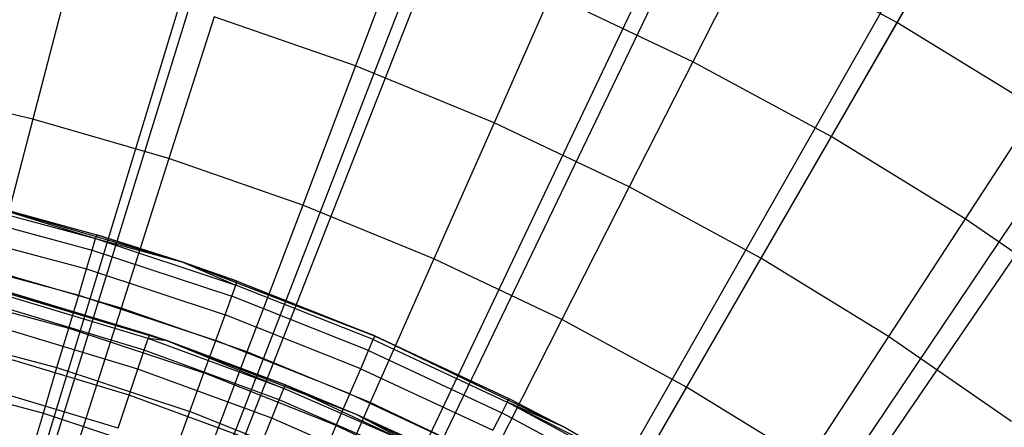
# Model space of a CAD drawing. Extents: x 0.1 to 20.1, y -10 to 10.
# Tile 117 of 127: x 10.51 to 11.13, y 1.412 to 1.668. Entities that reach past the tile are written whole.
import ezdxf

# ---------------------------------------------------------------- set-up
doc = ezdxf.new("R2010")
doc.units = 0
doc.header["$LTSCALE"] = 2.54
doc.layers.get('0').update_dxf_attribs({"linetype": 'CONTINUOUS'})

# ---------------------------------------------------------------- blocks, each defined once
blk = doc.blocks.new('DROPS_COLOR_E_STL')
at = {"color": 0}
for p, q in [((10.36225, 0.86094, 14.69615), (13.0139, 9.56604, 1.7)), ((10.36225, 0.86094, 14.69615), (13.0139, 9.56604, 1.7)), ((13.01877, 9.4624, 1.7), (10.353, 0.82022, 14.61615)), ((13.01877, 9.4624, 1.7), (10.353, 0.82022, 14.61615)), ((10.42512, 0.83923, 14.69615), (13.71242, 9.32472, 1.7)), ((10.42512, 0.83923, 14.69615), (13.71242, 9.32472, 1.7)), ((13.71773, 9.21783, 1.7), (10.41359, 0.79902, 14.61615)), ((13.71773, 9.21783, 1.7), (10.41359, 0.79902, 14.61615)), ((10.48621, 0.81292, 14.69615), (14.39121, 9.03247, 1.7)), ((10.48621, 0.81292, 14.69615), (14.39121, 9.03247, 1.7)), ((14.39646, 8.9217, 1.7), (10.47243, 0.77335, 14.61615)), ((14.39646, 8.9217, 1.7), (10.47243, 0.77335, 14.61615)), ((10.54519, 0.78218, 14.69615), (15.04656, 8.69089, 1.7)), ((10.54519, 0.78218, 14.69615), (15.04656, 8.69089, 1.7)), ((15.05117, 8.57568, 1.7), (10.52918, 0.74336, 14.61615)), ((15.05117, 8.57568, 1.7), (10.52918, 0.74336, 14.61615)), ((10.60174, 0.74717, 14.69615), (15.67489, 8.30184, 1.7)), ((10.60174, 0.74717, 14.69615), (15.67489, 8.30184, 1.7)), ((15.67818, 8.1817, 1.7), (10.58353, 0.70921, 14.61615)), ((15.67818, 8.1817, 1.7), (10.58353, 0.70921, 14.61615)), ((11.10055, 1.733, 8.06868), (11.06203, 1.66628, 8.18634)), ((11.10055, 1.733, 8.06868), (11.06203, 1.66628, 8.18634)), ((10.75292, 1.72161, 8.30003), (10.72159, 1.639, 8.40946)), ((10.75292, 1.72161, 8.30003), (10.72159, 1.639, 8.40946)), ((10.9712, 1.71552, 8.18634), (10.93371, 1.6417, 8.30003)), ((10.9712, 1.71552, 8.18634), (10.93371, 1.6417, 8.30003)), ((11.06203, 1.66628, 8.18634), (10.9712, 1.71552, 8.18634)), ((11.06203, 1.66628, 8.18634), (10.9712, 1.71552, 8.18634)), ((10.54231, 1.69619, 8.40946), (10.51867, 1.60554, 8.51436)), ((10.54231, 1.69619, 8.40946), (10.51867, 1.60554, 8.51436)), ((10.84439, 1.68408, 8.30003), (10.80867, 1.60327, 8.40946)), ((10.84439, 1.68408, 8.30003), (10.80867, 1.60327, 8.40946)), ((10.93371, 1.6417, 8.30003), (10.84439, 1.68408, 8.30003)), ((10.93371, 1.6417, 8.30003), (10.84439, 1.68408, 8.30003)), ((10.63272, 1.67, 8.40946), (10.60425, 1.58075, 8.51436)), ((10.63272, 1.67, 8.40946), (10.60425, 1.58075, 8.51436)), ((10.72159, 1.639, 8.40946), (10.63272, 1.67, 8.40946)), ((10.72159, 1.639, 8.40946), (10.63272, 1.67, 8.40946)), ((11.06203, 1.66628, 8.18634), (11.02063, 1.59458, 8.30003)), ((11.06203, 1.66628, 8.18634), (11.02063, 1.59458, 8.30003)), ((11.15008, 1.61224, 8.18634), (11.06203, 1.66628, 8.18634)), ((11.15008, 1.61224, 8.18634), (11.06203, 1.66628, 8.18634)), ((10.93371, 1.6417, 8.30003), (10.89371, 1.56292, 8.40946)), ((10.93371, 1.6417, 8.30003), (10.89371, 1.56292, 8.40946)), ((11.02063, 1.59458, 8.30003), (10.93371, 1.6417, 8.30003)), ((11.02063, 1.59458, 8.30003), (10.93371, 1.6417, 8.30003)), ((10.72159, 1.639, 8.40946), (10.68837, 1.55141, 8.51436)), ((10.72159, 1.639, 8.40946), (10.68837, 1.55141, 8.51436)), ((10.80867, 1.60327, 8.40946), (10.72159, 1.639, 8.40946)), ((10.80867, 1.60327, 8.40946), (10.72159, 1.639, 8.40946)), ((10.51867, 1.60554, 8.51436), (10.43189, 1.6257, 8.51436)), ((10.51867, 1.60554, 8.51436), (10.43189, 1.6257, 8.51436)), ((11.15008, 1.61224, 8.18634), (11.10489, 1.54286, 8.30003)), ((11.15008, 1.61224, 8.18634), (11.10489, 1.54286, 8.30003)), ((10.51867, 1.60554, 8.51436), (10.49375, 1.50996, 8.61447)), ((10.51867, 1.60554, 8.51436), (10.49375, 1.50996, 8.61447)), ((10.60425, 1.58075, 8.51436), (10.51867, 1.60554, 8.51436)), ((10.60425, 1.58075, 8.51436), (10.51867, 1.60554, 8.51436)), ((10.80867, 1.60327, 8.40946), (10.7708, 1.51759, 8.51436)), ((10.80867, 1.60327, 8.40946), (10.7708, 1.51759, 8.51436)), ((10.89371, 1.56292, 8.40946), (10.80867, 1.60327, 8.40946)), ((10.89371, 1.56292, 8.40946), (10.80867, 1.60327, 8.40946)), ((11.02063, 1.59458, 8.30003), (10.97646, 1.51807, 8.40946)), ((11.02063, 1.59458, 8.30003), (10.97646, 1.51807, 8.40946)), ((11.10489, 1.54286, 8.30003), (11.02063, 1.59458, 8.30003)), ((11.10489, 1.54286, 8.30003), (11.02063, 1.59458, 8.30003)), ((10.60425, 1.58075, 8.51436), (10.57423, 1.48664, 8.61447)), ((10.60425, 1.58075, 8.51436), (10.57423, 1.48664, 8.61447)), ((10.68837, 1.55141, 8.51436), (10.60425, 1.58075, 8.51436)), ((10.68837, 1.55141, 8.51436), (10.60425, 1.58075, 8.51436)), ((10.89371, 1.56292, 8.40946), (10.85129, 1.4794, 8.51436)), ((10.89371, 1.56292, 8.40946), (10.85129, 1.4794, 8.51436)), ((10.97646, 1.51807, 8.40946), (10.89371, 1.56292, 8.40946)), ((10.97646, 1.51807, 8.40946), (10.89371, 1.56292, 8.40946)), ((10.46841, 1.55442, 12.9935), (10.55816, 1.53037, 12.9935)), ((10.46841, 1.55442, 12.9935), (10.55816, 1.53037, 12.9935)), ((10.61301, 1.51552, 9.34871), (10.48778, 1.5523, 9.34871)), ((10.48778, 1.5523, 9.34871), (10.55888, 1.53278, 12.94871)), ((10.48778, 1.5523, 9.34871), (10.55888, 1.53278, 12.94871)), ((10.48778, 1.5523, 12.94871), (10.55888, 1.53278, 12.94871)), ((10.61301, 1.51552, 9.34871), (10.48778, 1.5523, 9.34871)), ((10.48778, 1.5523, 12.94871), (10.55888, 1.53278, 12.94871)), ((10.48778, 1.5523, 12.94871), (10.55816, 1.53037, 12.9935)), ((10.48778, 1.5523, 12.94871), (10.55816, 1.53037, 12.9935)), ((10.68837, 1.55141, 8.51436), (10.65334, 1.45905, 8.61447)), ((10.68837, 1.55141, 8.51436), (10.65334, 1.45905, 8.61447)), ((10.7708, 1.51759, 8.51436), (10.68837, 1.55141, 8.51436)), ((10.7708, 1.51759, 8.51436), (10.68837, 1.55141, 8.51436)), ((10.46667, 1.54711, 13.03772), (10.55601, 1.52318, 13.03772)), ((10.46667, 1.54711, 13.03772), (10.55601, 1.52318, 13.03772)), ((11.10489, 1.54286, 8.30003), (11.05668, 1.46883, 8.40946)), ((11.10489, 1.54286, 8.30003), (11.05668, 1.46883, 8.40946)), ((11.18626, 1.4867, 8.30003), (11.10489, 1.54286, 8.30003)), ((11.18626, 1.4867, 8.30003), (11.10489, 1.54286, 8.30003)), ((10.46381, 1.53503, 13.08083), (10.55245, 1.51128, 13.08083)), ((10.46381, 1.53503, 13.08083), (10.55245, 1.51128, 13.08083)), ((10.55601, 1.52318, 13.03772), (10.55816, 1.53037, 12.9935)), ((10.55601, 1.52318, 13.03772), (10.55816, 1.53037, 12.9935)), ((10.55888, 1.53278, 12.94871), (10.55816, 1.53037, 12.9935)), ((10.55888, 1.53278, 12.94871), (10.55816, 1.53037, 12.9935)), ((10.55816, 1.53037, 12.9935), (10.61301, 1.51552, 12.94871)), ((10.55816, 1.53037, 12.9935), (10.61301, 1.51552, 12.94871)), ((10.55816, 1.53037, 12.9935), (10.64637, 1.50114, 12.9935)), ((10.55816, 1.53037, 12.9935), (10.64637, 1.50114, 12.9935)), ((10.61301, 1.51552, 9.34871), (10.55888, 1.53278, 12.94871)), ((10.55888, 1.53278, 12.94871), (10.61301, 1.51552, 12.94871)), ((10.61301, 1.51552, 9.34871), (10.55888, 1.53278, 12.94871)), ((10.55888, 1.53278, 12.94871), (10.61301, 1.51552, 12.94871)), ((10.55245, 1.51128, 13.08083), (10.55601, 1.52318, 13.03772)), ((10.55245, 1.51128, 13.08083), (10.55601, 1.52318, 13.03772)), ((10.55601, 1.52318, 13.03772), (10.6438, 1.49408, 13.03772)), ((10.55601, 1.52318, 13.03772), (10.6438, 1.49408, 13.03772)), ((10.45985, 1.51833, 13.12227), (10.54752, 1.49483, 13.12227)), ((10.45985, 1.51833, 13.12227), (10.54752, 1.49483, 13.12227)), ((10.7708, 1.51759, 8.51436), (10.73086, 1.42724, 8.61447)), ((10.7708, 1.51759, 8.51436), (10.73086, 1.42724, 8.61447)), ((10.85129, 1.4794, 8.51436), (10.7708, 1.51759, 8.51436)), ((10.85129, 1.4794, 8.51436), (10.7708, 1.51759, 8.51436)), ((10.97646, 1.51807, 8.40946), (10.92962, 1.43694, 8.51436)), ((10.97646, 1.51807, 8.40946), (10.92962, 1.43694, 8.51436)), ((11.05668, 1.46883, 8.40946), (10.97646, 1.51807, 8.40946)), ((11.05668, 1.46883, 8.40946), (10.97646, 1.51807, 8.40946)), ((10.54752, 1.49483, 13.12227), (10.55245, 1.51128, 13.08083)), ((10.54752, 1.49483, 13.12227), (10.55245, 1.51128, 13.08083)), ((10.55245, 1.51128, 13.08083), (10.63955, 1.48242, 13.08083)), ((10.55245, 1.51128, 13.08083), (10.63955, 1.48242, 13.08083)), ((10.61301, 1.51552, 12.94871), (10.64723, 1.50351, 12.94871)), ((10.64723, 1.50351, 12.94871), (10.61301, 1.51552, 9.34871)), ((10.61301, 1.51552, 9.34871), (10.61301, 1.51552, 12.94871)), ((10.64723, 1.50351, 12.94871), (10.61301, 1.51552, 9.34871)), ((10.73373, 1.46915, 12.94871), (10.61301, 1.51552, 9.34871)), ((10.73373, 1.46915, 12.94871), (10.61301, 1.51552, 9.34871)), ((10.73484, 1.46867, 9.34871), (10.61301, 1.51552, 9.34871)), ((10.61301, 1.51552, 9.34871), (10.61301, 1.51552, 12.94871)), ((10.73484, 1.46867, 9.34871), (10.61301, 1.51552, 9.34871)), ((10.61301, 1.51552, 12.94871), (10.64723, 1.50351, 12.94871)), ((10.61301, 1.51552, 12.94871), (10.64637, 1.50114, 12.9935)), ((10.61301, 1.51552, 12.94871), (10.64637, 1.50114, 12.9935)), ((10.57423, 1.48664, 8.61447), (10.49375, 1.50996, 8.61447)), ((10.57423, 1.48664, 8.61447), (10.49375, 1.50996, 8.61447)), ((10.60328, 1.46602, 9.34871), (10.4805, 1.50257, 9.34871)), ((10.4805, 1.50257, 9.34871), (10.59194, 1.46986, 12.94871)), ((10.4805, 1.50257, 9.34871), (10.59194, 1.46986, 12.94871)), ((10.4805, 1.50257, 9.34871), (10.60328, 1.46602, 12.94871)), ((10.4805, 1.50257, 9.34871), (10.60328, 1.46602, 12.94871)), ((10.60328, 1.46602, 9.34871), (10.4805, 1.50257, 9.34871)), ((10.6438, 1.49408, 13.03772), (10.64637, 1.50114, 12.9935)), ((10.6438, 1.49408, 13.03772), (10.64637, 1.50114, 12.9935)), ((10.64637, 1.50114, 12.9935), (10.64723, 1.50351, 12.94871)), ((10.64637, 1.50114, 12.9935), (10.64723, 1.50351, 12.94871)), ((10.73273, 1.46684, 12.9935), (10.64637, 1.50114, 12.9935)), ((10.73273, 1.46684, 12.9935), (10.64637, 1.50114, 12.9935)), ((10.64723, 1.50351, 12.94871), (10.73373, 1.46915, 12.94871)), ((10.64723, 1.50351, 12.94871), (10.73373, 1.46915, 12.94871)), ((10.45485, 1.49721, 13.16153), (10.5413, 1.47405, 13.16153)), ((10.45485, 1.49721, 13.16153), (10.5413, 1.47405, 13.16153)), ((10.59113, 1.46744, 12.9909), (10.50416, 1.49374, 12.9909)), ((10.59113, 1.46744, 12.9909), (10.50416, 1.49374, 12.9909)), ((10.59194, 1.46986, 12.94871), (10.50483, 1.4962, 12.94871)), ((10.59194, 1.46986, 12.94871), (10.50483, 1.4962, 12.94871)), ((10.5413, 1.47405, 13.16153), (10.54752, 1.49483, 13.12227)), ((10.5413, 1.47405, 13.16153), (10.54752, 1.49483, 13.12227)), ((10.54752, 1.49483, 13.12227), (10.63368, 1.46628, 13.12227)), ((10.54752, 1.49483, 13.12227), (10.63368, 1.46628, 13.12227)), ((10.63955, 1.48242, 13.08083), (10.6438, 1.49408, 13.03772)), ((10.63955, 1.48242, 13.08083), (10.6438, 1.49408, 13.03772)), ((10.72975, 1.45994, 13.03772), (10.6438, 1.49408, 13.03772)), ((10.72975, 1.45994, 13.03772), (10.6438, 1.49408, 13.03772)), ((10.58871, 1.46022, 13.03248), (10.50218, 1.48638, 13.03248)), ((10.58871, 1.46022, 13.03248), (10.50218, 1.48638, 13.03248)), ((10.57423, 1.48664, 8.61447), (10.54273, 1.38791, 8.70955)), ((10.57423, 1.48664, 8.61447), (10.54273, 1.38791, 8.70955)), ((10.65334, 1.45905, 8.61447), (10.57423, 1.48664, 8.61447)), ((10.65334, 1.45905, 8.61447), (10.57423, 1.48664, 8.61447)), ((10.63368, 1.46628, 13.12227), (10.63955, 1.48242, 13.08083)), ((10.63368, 1.46628, 13.12227), (10.63955, 1.48242, 13.08083)), ((10.72484, 1.44853, 13.08083), (10.63955, 1.48242, 13.08083)), ((10.72484, 1.44853, 13.08083), (10.63955, 1.48242, 13.08083)), ((10.58472, 1.44829, 13.07283), (10.49889, 1.47424, 13.07283)), ((10.58472, 1.44829, 13.07283), (10.49889, 1.47424, 13.07283)), ((10.53386, 1.44918, 13.19811), (10.5413, 1.47405, 13.16153)), ((10.53386, 1.44918, 13.19811), (10.5413, 1.47405, 13.16153)), ((10.5413, 1.47405, 13.16153), (10.62626, 1.4459, 13.16153)), ((10.5413, 1.47405, 13.16153), (10.62626, 1.4459, 13.16153)), ((10.85129, 1.4794, 8.51436), (10.80656, 1.39132, 8.61447)), ((10.85129, 1.4794, 8.51436), (10.80656, 1.39132, 8.61447)), ((10.92962, 1.43694, 8.51436), (10.85129, 1.4794, 8.51436)), ((10.92962, 1.43694, 8.51436), (10.85129, 1.4794, 8.51436)), ((10.44886, 1.47196, 13.19811), (10.53386, 1.44918, 13.19811)), ((10.44886, 1.47196, 13.19811), (10.53386, 1.44918, 13.19811)), ((10.58871, 1.46022, 13.03248), (10.59113, 1.46744, 12.9909)), ((10.58871, 1.46022, 13.03248), (10.59113, 1.46744, 12.9909)), ((10.59194, 1.46986, 12.94871), (10.59113, 1.46744, 12.9909)), ((10.59194, 1.46986, 12.94871), (10.59113, 1.46744, 12.9909)), ((10.60328, 1.46602, 12.94871), (10.59113, 1.46744, 12.9909)), ((10.60328, 1.46602, 12.94871), (10.59113, 1.46744, 12.9909)), ((10.67641, 1.43609, 12.9909), (10.59113, 1.46744, 12.9909)), ((10.67641, 1.43609, 12.9909), (10.59113, 1.46744, 12.9909)), ((10.60328, 1.46602, 12.94871), (10.59194, 1.46986, 12.94871)), ((10.60328, 1.46602, 12.94871), (10.59194, 1.46986, 12.94871)), ((10.73373, 1.46915, 12.94871), (10.73273, 1.46684, 12.9935)), ((10.73373, 1.46915, 12.94871), (10.73273, 1.46684, 12.9935)), ((10.73373, 1.46915, 12.94871), (10.73484, 1.46867, 9.34871)), ((10.73373, 1.46915, 12.94871), (10.73484, 1.46867, 9.34871)), ((10.73373, 1.46915, 12.94871), (10.81808, 1.42981, 12.94871)), ((10.73373, 1.46915, 12.94871), (10.81808, 1.42981, 12.94871)), ((10.73484, 1.46867, 9.34871), (10.81808, 1.42981, 12.94871)), ((10.85243, 1.41203, 9.34871), (10.73484, 1.46867, 9.34871)), ((10.73484, 1.46867, 9.34871), (10.81808, 1.42981, 12.94871)), ((10.85243, 1.41203, 9.34871), (10.73484, 1.46867, 9.34871)), ((11.05668, 1.46883, 8.40946), (11.00555, 1.39034, 8.51436)), ((11.05668, 1.46883, 8.40946), (11.00555, 1.39034, 8.51436)), ((11.13414, 1.41537, 8.40946), (11.05668, 1.46883, 8.40946)), ((11.13414, 1.41537, 8.40946), (11.05668, 1.46883, 8.40946)), ((10.72263, 1.41945, 9.34871), (10.60328, 1.46602, 9.34871)), ((10.60328, 1.46602, 9.34871), (10.60328, 1.46602, 12.94871)), ((10.60328, 1.46602, 9.34871), (10.60328, 1.46602, 12.94871)), ((10.60328, 1.46602, 9.34871), (10.67736, 1.43846, 12.94871)), ((10.67736, 1.43846, 12.94871), (10.60328, 1.46602, 12.94871)), ((10.60328, 1.46602, 9.34871), (10.67736, 1.43846, 12.94871)), ((10.72263, 1.41945, 9.34871), (10.60328, 1.46602, 9.34871)), ((10.60328, 1.46602, 12.94871), (10.67641, 1.43609, 12.9909)), ((10.60328, 1.46602, 12.94871), (10.67641, 1.43609, 12.9909)), ((10.67736, 1.43846, 12.94871), (10.60328, 1.46602, 12.94871)), ((10.62626, 1.4459, 13.16153), (10.63368, 1.46628, 13.12227)), ((10.62626, 1.4459, 13.16153), (10.63368, 1.46628, 13.12227)), ((10.71804, 1.43277, 13.12227), (10.63368, 1.46628, 13.12227)), ((10.71804, 1.43277, 13.12227), (10.63368, 1.46628, 13.12227)), ((10.72975, 1.45994, 13.03772), (10.73273, 1.46684, 12.9935)), ((10.72975, 1.45994, 13.03772), (10.73273, 1.46684, 12.9935)), ((10.73273, 1.46684, 12.9935), (10.81695, 1.42756, 12.9935)), ((10.73273, 1.46684, 12.9935), (10.81695, 1.42756, 12.9935)), ((10.57922, 1.43184, 13.11137), (10.49436, 1.4575, 13.11137)), ((10.57922, 1.43184, 13.11137), (10.49436, 1.4575, 13.11137)), ((10.58472, 1.44829, 13.07283), (10.58871, 1.46022, 13.03248)), ((10.58472, 1.44829, 13.07283), (10.58871, 1.46022, 13.03248)), ((10.67357, 1.42902, 13.03248), (10.58871, 1.46022, 13.03248)), ((10.67357, 1.42902, 13.03248), (10.58871, 1.46022, 13.03248)), ((10.65334, 1.45905, 8.61447), (10.61659, 1.36214, 8.70955)), ((10.65334, 1.45905, 8.61447), (10.61659, 1.36214, 8.70955)), ((10.73086, 1.42724, 8.61447), (10.65334, 1.45905, 8.61447)), ((10.73086, 1.42724, 8.61447), (10.65334, 1.45905, 8.61447)), ((10.72484, 1.44853, 13.08083), (10.72975, 1.45994, 13.03772)), ((10.72484, 1.44853, 13.08083), (10.72975, 1.45994, 13.03772)), ((10.72975, 1.45994, 13.03772), (10.81358, 1.42085, 13.03772)), ((10.72975, 1.45994, 13.03772), (10.81358, 1.42085, 13.03772)), ((10.52528, 1.42055, 13.23156), (10.53386, 1.44918, 13.19811)), ((10.52528, 1.42055, 13.23156), (10.53386, 1.44918, 13.19811)), ((10.53386, 1.44918, 13.19811), (10.61738, 1.4215, 13.19811)), ((10.53386, 1.44918, 13.19811), (10.61738, 1.4215, 13.19811)), ((10.44197, 1.44287, 13.23156), (10.52528, 1.42055, 13.23156)), ((10.44197, 1.44287, 13.23156), (10.52528, 1.42055, 13.23156)), ((10.57922, 1.43184, 13.11137), (10.58472, 1.44829, 13.07283)), ((10.57922, 1.43184, 13.11137), (10.58472, 1.44829, 13.07283)), ((10.66888, 1.41735, 13.07283), (10.58472, 1.44829, 13.07283)), ((10.66888, 1.41735, 13.07283), (10.58472, 1.44829, 13.07283)), ((10.61738, 1.4215, 13.19811), (10.62626, 1.4459, 13.16153)), ((10.61738, 1.4215, 13.19811), (10.62626, 1.4459, 13.16153)), ((10.70944, 1.41285, 13.16153), (10.62626, 1.4459, 13.16153)), ((10.70944, 1.41285, 13.16153), (10.62626, 1.4459, 13.16153)), ((10.71804, 1.43277, 13.12227), (10.72484, 1.44853, 13.08083)), ((10.71804, 1.43277, 13.12227), (10.72484, 1.44853, 13.08083)), ((10.72484, 1.44853, 13.08083), (10.808, 1.40975, 13.08083)), ((10.72484, 1.44853, 13.08083), (10.808, 1.40975, 13.08083)), ((10.67736, 1.43846, 12.94871), (10.67641, 1.43609, 12.9909)), ((10.67736, 1.43846, 12.94871), (10.67641, 1.43609, 12.9909)), ((10.72263, 1.41945, 9.34871), (10.67736, 1.43846, 12.94871)), ((10.72263, 1.41945, 9.34871), (10.67736, 1.43846, 12.94871)), ((10.72263, 1.41945, 12.94871), (10.67736, 1.43846, 12.94871)), ((10.67736, 1.43846, 12.94871), (10.75969, 1.39979, 12.9909)), ((10.67736, 1.43846, 12.94871), (10.75969, 1.39979, 12.9909)), ((10.72263, 1.41945, 12.94871), (10.67736, 1.43846, 12.94871)), ((10.92962, 1.43694, 8.51436), (10.88022, 1.35139, 8.61447)), ((10.92962, 1.43694, 8.51436), (10.88022, 1.35139, 8.61447)), ((11.00555, 1.39034, 8.51436), (10.92962, 1.43694, 8.51436)), ((11.00555, 1.39034, 8.51436), (10.92962, 1.43694, 8.51436)), ((10.57228, 1.41111, 13.14754), (10.48865, 1.43639, 13.14754)), ((10.57228, 1.41111, 13.14754), (10.48865, 1.43639, 13.14754)), ((10.57228, 1.41111, 13.14754), (10.57922, 1.43184, 13.11137)), ((10.57228, 1.41111, 13.14754), (10.57922, 1.43184, 13.11137)), ((10.66242, 1.40125, 13.11137), (10.57922, 1.43184, 13.11137)), ((10.66242, 1.40125, 13.11137), (10.57922, 1.43184, 13.11137)), ((10.67357, 1.42902, 13.03248), (10.67641, 1.43609, 12.9909)), ((10.67357, 1.42902, 13.03248), (10.67641, 1.43609, 12.9909)), ((10.75969, 1.39979, 12.9909), (10.67641, 1.43609, 12.9909)), ((10.75969, 1.39979, 12.9909), (10.67641, 1.43609, 12.9909)), ((10.70944, 1.41285, 13.16153), (10.71804, 1.43277, 13.12227)), ((10.70944, 1.41285, 13.16153), (10.71804, 1.43277, 13.12227)), ((10.71804, 1.43277, 13.12227), (10.8003, 1.39441, 13.12227)), ((10.71804, 1.43277, 13.12227), (10.8003, 1.39441, 13.12227)), ((10.66888, 1.41735, 13.07283), (10.67357, 1.42902, 13.03248)), ((10.66888, 1.41735, 13.07283), (10.67357, 1.42902, 13.03248)), ((10.75645, 1.39289, 13.03248), (10.67357, 1.42902, 13.03248)), ((10.75645, 1.39289, 13.03248), (10.67357, 1.42902, 13.03248)), ((10.73086, 1.42724, 8.61447), (10.68896, 1.33245, 8.70955)), ((10.73086, 1.42724, 8.61447), (10.68896, 1.33245, 8.70955)), ((10.80656, 1.39132, 8.61447), (10.73086, 1.42724, 8.61447)), ((10.80656, 1.39132, 8.61447), (10.73086, 1.42724, 8.61447)), ((10.81695, 1.42756, 12.9935), (10.81358, 1.42085, 13.03772)), ((10.81695, 1.42756, 12.9935), (10.81358, 1.42085, 13.03772)), ((10.81695, 1.42756, 12.9935), (10.81808, 1.42981, 12.94871)), ((10.81695, 1.42756, 12.9935), (10.81808, 1.42981, 12.94871)), ((10.89874, 1.38346, 12.9935), (10.81695, 1.42756, 12.9935)), ((10.9, 1.38564, 12.94871), (10.81695, 1.42756, 12.9935)), ((10.89874, 1.38346, 12.9935), (10.81695, 1.42756, 12.9935)), ((10.9, 1.38564, 12.94871), (10.81695, 1.42756, 12.9935)), ((10.85243, 1.41203, 12.94871), (10.81695, 1.42756, 12.9935)), ((10.85243, 1.41203, 12.94871), (10.81695, 1.42756, 12.9935)), ((10.81808, 1.42981, 12.94871), (10.85243, 1.41203, 9.34871)), ((10.81808, 1.42981, 12.94871), (10.85243, 1.41203, 9.34871)), ((10.81808, 1.42981, 12.94871), (10.85243, 1.41203, 12.94871)), ((10.81808, 1.42981, 12.94871), (10.85243, 1.41203, 12.94871)), ((10.51569, 1.38851, 13.26145), (10.52528, 1.42055, 13.23156)), ((10.51569, 1.38851, 13.26145), (10.52528, 1.42055, 13.23156)), ((10.52528, 1.42055, 13.23156), (10.60716, 1.39342, 13.23156)), ((10.52528, 1.42055, 13.23156), (10.60716, 1.39342, 13.23156)), ((10.60716, 1.39342, 13.23156), (10.61738, 1.4215, 13.19811)), ((10.60716, 1.39342, 13.23156), (10.61738, 1.4215, 13.19811)), ((10.69916, 1.38902, 13.19811), (10.61738, 1.4215, 13.19811)), ((10.69916, 1.38902, 13.19811), (10.61738, 1.4215, 13.19811)), ((10.83772, 1.36318, 9.34871), (10.72263, 1.41945, 9.34871)), ((10.72263, 1.41945, 9.34871), (10.72263, 1.41945, 12.94871)), ((10.72263, 1.41945, 9.34871), (10.72263, 1.41945, 12.94871)), ((10.72263, 1.41945, 9.34871), (10.76078, 1.40209, 12.94871)), ((10.76078, 1.40209, 12.94871), (10.72263, 1.41945, 12.94871)), ((10.72263, 1.41945, 9.34871), (10.76078, 1.40209, 12.94871)), ((10.83772, 1.36318, 9.34871), (10.72263, 1.41945, 9.34871)), ((10.72263, 1.41945, 12.94871), (10.75969, 1.39979, 12.9909)), ((10.76078, 1.40209, 12.94871), (10.72263, 1.41945, 12.94871)), ((10.72263, 1.41945, 12.94871), (10.75969, 1.39979, 12.9909)), ((10.81358, 1.42085, 13.03772), (10.808, 1.40975, 13.08083)), ((10.81358, 1.42085, 13.03772), (10.808, 1.40975, 13.08083)), ((10.89499, 1.37696, 13.03772), (10.81358, 1.42085, 13.03772)), ((10.89499, 1.37696, 13.03772), (10.81358, 1.42085, 13.03772)), ((10.66242, 1.40125, 13.11137), (10.66888, 1.41735, 13.07283)), ((10.66242, 1.40125, 13.11137), (10.66888, 1.41735, 13.07283)), ((10.75108, 1.38152, 13.07283), (10.66888, 1.41735, 13.07283)), ((10.75108, 1.38152, 13.07283), (10.66888, 1.41735, 13.07283)), ((10.69916, 1.38902, 13.19811), (10.70944, 1.41285, 13.16153)), ((10.69916, 1.38902, 13.19811), (10.70944, 1.41285, 13.16153)), ((10.70944, 1.41285, 13.16153), (10.79056, 1.37502, 13.16153)), ((10.70944, 1.41285, 13.16153), (10.79056, 1.37502, 13.16153)), ((10.85243, 1.41203, 9.34871), (10.9, 1.38564, 12.94871)), ((10.96503, 1.34601, 9.34871), (10.85243, 1.41203, 9.34871)), ((10.85243, 1.41203, 12.94871), (10.85243, 1.41203, 9.34871)), ((10.85243, 1.41203, 12.94871), (10.85243, 1.41203, 9.34871)), ((10.85243, 1.41203, 12.94871), (10.9, 1.38564, 12.94871)), ((10.85243, 1.41203, 9.34871), (10.9, 1.38564, 12.94871)), ((10.96503, 1.34601, 9.34871), (10.85243, 1.41203, 9.34871)), ((10.85243, 1.41203, 12.94871), (10.9, 1.38564, 12.94871))]:
    blk.add_line(p, q, dxfattribs=at)

msp = doc.modelspace()

# ---------------------------------------------------------------- block references
at = {"color": 0}
msp.add_blockref('DROPS_COLOR_E_STL', (0, 0), dxfattribs=at)

doc.saveas('drawing.dxf')
